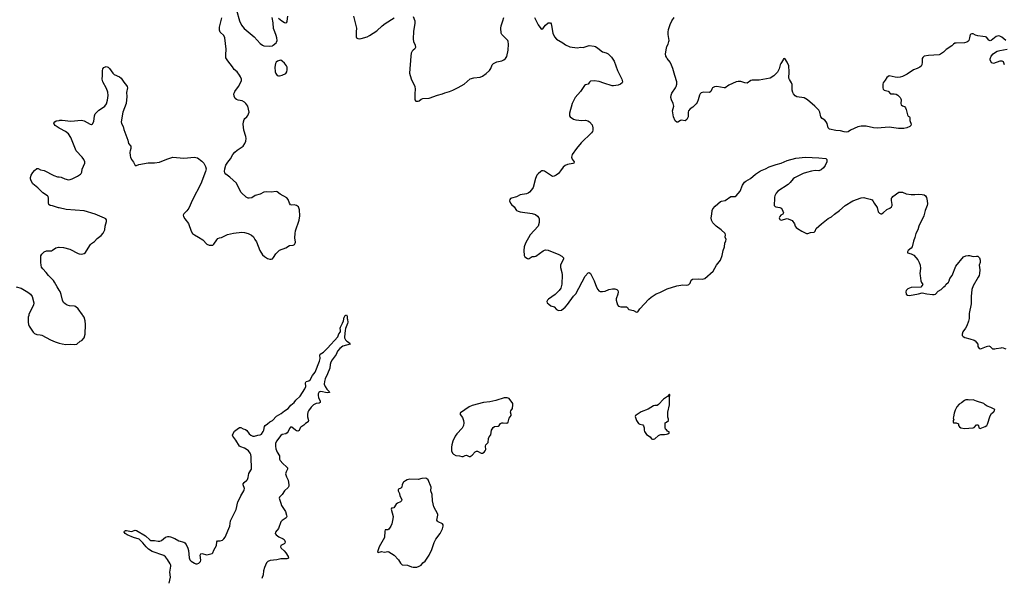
# Model space of a CAD drawing. Header units: inches. Extents: x 1771465 to 1971076, y 472029 to 643563.
# Tile 11 of 127: x 1809348 to 1825565, y 545688 to 554871. Entities that reach past the tile are written whole.
import ezdxf

# ---------------------------------------------------------------- set-up
doc = ezdxf.new("R2010")
doc.units = ezdxf.units.IN
doc.header["$MEASUREMENT"] = 0
for name, color, linetype in [('B8504', 7, 'Continuous'), ('B8505', 7, 'Continuous'), ('B8514', 7, 'Continuous'), ('B8515', 7, 'Continuous'), ('B8524', 7, 'Continuous'), ('B8525', 7, 'Continuous')]:
    doc.layers.add(name, color=color, linetype=linetype)

msp = doc.modelspace()

# ---------------------------------------------------------------- linework, layer by layer
at = {"layer": 'B8504', "color": 6, "elevation": 600}
msp.add_lwpolyline([(1809497, 550000), (1809489, 549970), (1809486, 549890), (1809495, 549850), (1809505, 549825), (1809570, 549725), (1809590, 549704), (1809630, 549688), (1809683, 549683), (1809715, 549675), (1809857, 549597), (1809930, 549568), (1810000, 549546)], dxfattribs=at)
at = {"layer": 'B8505', "color": 6, "elevation": 600}
for points in [[(1810000, 553087), (1809931, 553130), (1809914, 553150), (1809911, 553170), (1809927, 553190), (1809950, 553203), (1810000, 553213)], [(1810000, 551773), (1809990, 551775), (1809890, 551806), (1809850, 551812), (1809830, 551826), (1809821, 551850), (1809825, 551930), (1809817, 551957), (1809808, 551970), (1809730, 552022), (1809645, 552105), (1809567, 552167), (1809535, 552215), (1809527, 552250), (1809527, 552270), (1809538, 552310), (1809563, 552357), (1809590, 552390), (1809630, 552421), (1809650, 552418), (1809690, 552401), (1809750, 552387), (1809910, 552305), (1809970, 552286), (1810000, 552281)], [(1810000, 550416), (1809966, 550470), (1809924, 550550), (1809906, 550574), (1809821, 550661), (1809785, 550710), (1809730, 550768), (1809710, 550798), (1809700, 550830), (1809696, 550870), (1809698, 550982), (1809711, 551009), (1809750, 551050), (1809790, 551065), (1809870, 551067), (1809890, 551075), (1809946, 551114), (1809990, 551125), (1810000, 551124)], [(1809290, 550474), (1809370, 550448), (1809484, 550384), (1809529, 550349), (1809554, 550310), (1809580, 550210), (1809577, 550170), (1809501, 550019), (1809497, 550000)]]:
    msp.add_lwpolyline(points, dxfattribs=at)
at = {"layer": 'B8514', "color": 6}
for points, elevation in [([(1810000, 549546), (1810050, 549531), (1810110, 549523), (1810190, 549528), (1810250, 549520), (1810290, 549530), (1810345, 549575), (1810373, 549590), (1810408, 549632), (1810427, 549693), (1810431, 549850), (1810427, 549910), (1810408, 549970), (1810390, 550000)], 600), ([(1811809, 545590), (1811831, 545689), (1811821, 545770), (1811839, 545870), (1811836, 545890), (1811828, 545910), (1811783, 545983), (1811750, 546025), (1811725, 546045), (1811530, 546115), (1811471, 546150), (1811430, 546189), (1811375, 546255), (1811315, 546315), (1811221, 546341), (1811116, 546390), (1811087, 546410), (1811069, 546430), (1811073, 546447), (1811090, 546456), (1811110, 546458), (1811190, 546445), (1811250, 546465), (1811270, 546459), (1811418, 546370), (1811490, 546305), (1811510, 546293), (1811570, 546292), (1811630, 546281), (1811656, 546283), (1811685, 546295), (1811750, 546348), (1811790, 546360), (1811810, 546360), (1811830, 546356), (1811905, 546325), (1811970, 546288), (1812050, 546269), (1812070, 546254), (1812089, 546229), (1812116, 546170), (1812127, 546130), (1812140, 546010), (1812150, 545975), (1812173, 545953), (1812230, 545918), (1812250, 545910), (1812270, 545910), (1812299, 545921), (1812311, 545929), (1812325, 545950), (1812330, 545970), (1812321, 546050), (1812330, 546075), (1812350, 546082), (1812430, 546056), (1812519, 546081), (1812530, 546092), (1812545, 546135), (1812589, 546211), (1812596, 546270), (1812609, 546290), (1812650, 546290), (1812690, 546302), (1812710, 546319), (1812731, 546349), (1812810, 546530), (1812821, 546619), (1812914, 546806), (1812944, 546930), (1812976, 546990), (1812990, 547030), (1813039, 547110), (1813046, 547130), (1813050, 547150), (1813028, 547210), (1813028, 547230), (1813045, 547250), (1813090, 547287), (1813099, 547301), (1813112, 547330), (1813124, 547396), (1813158, 547450), (1813166, 547470), (1813162, 547670), (1813156, 547710), (1813147, 547730), (1813116, 547770), (1813080, 547800), (1813050, 547816), (1812990, 547834), (1812970, 547850), (1812908, 547948), (1812859, 548010), (1812854, 548030), (1812862, 548058), (1812888, 548092), (1812930, 548130), (1812970, 548153), (1812990, 548154), (1813030, 548135), (1813070, 548124), (1813090, 548108), (1813130, 548050), (1813156, 548030), (1813190, 548013), (1813215, 548010), (1813270, 548028), (1813310, 548035), (1813330, 548047), (1813360, 548090), (1813370, 548111), (1813379, 548170), (1813390, 548190), (1813430, 548214), (1813470, 548250), (1813513, 548270), (1813577, 548343), (1813657, 548383), (1813710, 548429), (1813770, 548469), (1813815, 548525), (1813870, 548567), (1813897, 548603), (1813970, 548670), (1814046, 548790), (1814059, 548830), (1814058, 548890), (1814067, 548910), (1814110, 548923), (1814130, 548939), (1814171, 549010), (1814213, 549067), (1814285, 549250), (1814295, 549290), (1814292, 549348), (1814299, 549361), (1814350, 549395), (1814420, 549460), (1814588, 549650), (1814604, 549696), (1814630, 549730), (1814632, 549750), (1814625, 549790), (1814630, 549810), (1814665, 549875), (1814680, 549910), (1814690, 549971), (1814700, 549980), (1814709, 550000)], 500), ([(1814737, 550000), (1814742, 549990), (1814742, 549950), (1814750, 549934), (1814751, 549892), (1814748, 549870), (1814715, 549785), (1814708, 549752), (1814698, 549650), (1814700, 549630), (1814717, 549597), (1814737, 549577), (1814782, 549550), (1814792, 549530), (1814670, 549497), (1814622, 549458), (1814585, 549415), (1814563, 549357), (1814496, 549270), (1814475, 549230), (1814463, 549190), (1814456, 549130), (1814420, 549040), (1814381, 548959), (1814368, 548910), (1814363, 548870), (1814377, 548830), (1814408, 548788), (1814444, 548750), (1814450, 548730), (1814414, 548726), (1814310, 548748), (1814290, 548741), (1814276, 548730), (1814265, 548710), (1814263, 548683), (1814270, 548650), (1814295, 548590), (1814295, 548565), (1814283, 548557), (1814230, 548550), (1814190, 548528), (1814149, 548490), (1814103, 548430), (1814095, 548410), (1814089, 548369), (1814090, 548330), (1814106, 548270), (1814098, 548250), (1814057, 548223), (1814028, 548192), (1813978, 548162), (1813969, 548150), (1813950, 548106), (1813930, 548095), (1813910, 548100), (1813890, 548113), (1813830, 548163), (1813810, 548162), (1813790, 548138), (1813772, 548090), (1813754, 548066), (1813730, 548051), (1813670, 548040), (1813650, 548025), (1813580, 547930), (1813562, 547890), (1813559, 547850), (1813566, 547806), (1813587, 547750), (1813625, 547690), (1813630, 547631), (1813637, 547610), (1813681, 547561), (1813742, 547510), (1813758, 547490), (1813762, 547470), (1813736, 547423), (1813729, 547390), (1813743, 547343), (1813770, 547290), (1813780, 547210), (1813779, 547190), (1813770, 547169), (1813710, 547110), (1813670, 547050), (1813626, 547010), (1813621, 546990), (1813650, 546910), (1813659, 546870), (1813705, 546805), (1813724, 546770), (1813745, 546710), (1813747, 546690), (1813739, 546670), (1813670, 546622), (1813650, 546599), (1813609, 546491), (1813559, 546430), (1813558, 546410), (1813575, 546390), (1813617, 546357), (1813690, 546322), (1813704, 546310), (1813716, 546290), (1813722, 546270), (1813717, 546250), (1813703, 546237), (1813648, 546212), (1813643, 546190), (1813654, 546170), (1813704, 546124), (1813730, 546090), (1813770, 546030), (1813775, 546005), (1813765, 545995), (1813748, 545992), (1813650, 545994), (1813584, 545976), (1813475, 545965), (1813433, 545947), (1813412, 545928), (1813379, 545850), (1813366, 545794), (1813360, 545730), (1813336, 545670)], 500), ([(1820000, 548653), (1819950, 548620), (1819870, 548532), (1819850, 548517), (1819810, 548516), (1819790, 548510), (1819701, 548459), (1819586, 548414), (1819501, 548359), (1819491, 548350), (1819485, 548335), (1819508, 548270), (1819542, 548222), (1819561, 548210), (1819610, 548199), (1819625, 548185), (1819635, 548150), (1819635, 548110), (1819640, 548090), (1819670, 548040), (1819730, 548002), (1819757, 547970), (1819770, 547962), (1819790, 547962), (1819810, 547970), (1819870, 548024), (1819890, 548036), (1819910, 548042), (1819970, 548042), (1820000, 548047)], 600), ([(1820000, 548115), (1819987, 548130), (1819979, 548150), (1819978, 548210), (1819981, 548230), (1820000, 548244)], 600)]:
    msp.add_lwpolyline(points, dxfattribs=dict(at, elevation=elevation))
at = {"layer": 'B8514', "color": 6, "elevation": 600}
for points in [[(1817330, 548646), (1817190, 548598), (1817090, 548578), (1816990, 548568), (1816801, 548519), (1816750, 548498), (1816610, 548399), (1816604, 548390), (1816604, 548370), (1816639, 548319), (1816659, 548270), (1816662, 548230), (1816656, 548190), (1816634, 548146), (1816546, 548050), (1816520, 548010), (1816485, 547930), (1816466, 547870), (1816459, 547830), (1816459, 547770), (1816477, 547730), (1816495, 547715), (1816530, 547696), (1816590, 547690), (1816630, 547679), (1816650, 547678), (1816685, 547695), (1816710, 547699), (1816750, 547679), (1816770, 547680), (1816799, 547701), (1816848, 547752), (1816870, 547767), (1816890, 547767), (1816950, 547733), (1816970, 547732), (1816997, 547750), (1817016, 547770), (1817028, 547792), (1817022, 547850), (1817026, 547870), (1817065, 547910), (1817068, 547972), (1817081, 547999), (1817110, 548037), (1817122, 548110), (1817130, 548130), (1817147, 548153), (1817170, 548170), (1817230, 548177), (1817248, 548190), (1817270, 548221), (1817289, 548231), (1817310, 548232), (1817370, 548224), (1817396, 548244), (1817411, 548309), (1817441, 548350), (1817443, 548370), (1817431, 548410), (1817435, 548430), (1817465, 548470), (1817473, 548530), (1817470, 548551), (1817410, 548633), (1817376, 548644)], [(1816030, 547321), (1815970, 547316), (1815910, 547300), (1815776, 547304), (1815730, 547293), (1815701, 547279), (1815670, 547255), (1815650, 547214), (1815640, 547170), (1815624, 547156), (1815590, 547139), (1815583, 547130), (1815584, 547110), (1815602, 547070), (1815608, 547030), (1815640, 546970), (1815638, 546950), (1815623, 546930), (1815570, 546908), (1815549, 546892), (1815510, 546833), (1815490, 546825), (1815470, 546828), (1815465, 546810), (1815498, 546690), (1815495, 546650), (1815478, 546570), (1815462, 546530), (1815430, 546478), (1815410, 546470), (1815370, 546469), (1815364, 546450), (1815355, 546345), (1815270, 546190), (1815242, 546110), (1815250, 546099), (1815308, 546112), (1815356, 546104), (1815410, 546113), (1815430, 546108), (1815514, 546054), (1815590, 545976), (1815622, 545922), (1815650, 545896), (1815735, 545890), (1815803, 545863), (1815830, 545857), (1815890, 545857), (1815930, 545869), (1815960, 545890), (1815990, 545924), (1816029, 545951), (1816090, 546051), (1816136, 546144), (1816177, 546263), (1816205, 546315), (1816273, 546410), (1816310, 546484), (1816325, 546530), (1816324, 546550), (1816310, 546567), (1816241, 546601), (1816229, 546610), (1816218, 546630), (1816236, 546710), (1816236, 546730), (1816172, 546850), (1816150, 546950), (1816140, 547050), (1816122, 547110), (1816127, 547170), (1816075, 547295), (1816050, 547316)]]:
    msp.add_lwpolyline(points, close=True, dxfattribs=at)
at = {"layer": 'B8515', "color": 6}
for points, elevation in [([(1812920, 555030), (1812968, 554850), (1813003, 554783), (1813048, 554728), (1813213, 554590), (1813310, 554481), (1813348, 554450), (1813370, 554441), (1813470, 554435), (1813510, 554442), (1813525, 554450), (1813571, 554489), (1813579, 554501), (1813587, 554530), (1813585, 554570), (1813575, 554610), (1813548, 554670), (1813529, 554729), (1813522, 554822), (1813509, 554910)], 600), ([(1810000, 553213), (1810010, 553215), (1810050, 553216), (1810190, 553202), (1810365, 553215), (1810410, 553204), (1810510, 553153), (1810530, 553147), (1810550, 553155), (1810570, 553195), (1810582, 553290), (1810590, 553320), (1810650, 553383), (1810730, 553429), (1810752, 553448), (1810776, 553484), (1810793, 553547), (1810805, 553625), (1810799, 553679), (1810777, 553737), (1810717, 553850), (1810707, 553890), (1810713, 553950), (1810712, 554028), (1810718, 554062), (1810734, 554086), (1810770, 554099), (1810807, 554090), (1810830, 554070), (1810881, 553990), (1810902, 553970), (1810990, 553932), (1811018, 553910), (1811064, 553844), (1811109, 553790), (1811119, 553770), (1811123, 553750), (1811110, 553670), (1811113, 553607), (1811101, 553490), (1811046, 553350), (1811019, 553190), (1811023, 553163), (1811054, 553110), (1811065, 553065), (1811128, 552890), (1811141, 552830), (1811177, 552790), (1811180, 552750), (1811167, 552713), (1811163, 552690), (1811166, 552630), (1811171, 552610), (1811189, 552569), (1811225, 552525), (1811237, 552490), (1811250, 552470), (1811270, 552471), (1811310, 552484), (1811464, 552516), (1811570, 552514), (1811650, 552527), (1811770, 552575), (1811870, 552607), (1812050, 552591), (1812226, 552606), (1812250, 552604), (1812275, 552595), (1812350, 552541), (1812379, 552510), (1812411, 552451), (1812417, 552417), (1812409, 552370), (1812331, 552169), (1812195, 551905), (1812134, 551770), (1812099, 551721), (1812050, 551672), (1812042, 551650), (1812046, 551630), (1812070, 551591), (1812130, 551515), (1812172, 551390), (1812196, 551350), (1812227, 551327), (1812292, 551292), (1812366, 551246), (1812430, 551177), (1812470, 551160), (1812510, 551157), (1812530, 551160), (1812548, 551172), (1812595, 551245), (1812614, 551266), (1812641, 551279), (1812670, 551284), (1812770, 551331), (1812870, 551358), (1813008, 551372), (1813050, 551369), (1813112, 551352), (1813165, 551325), (1813198, 551298), (1813224, 551250), (1813251, 551211), (1813303, 551070), (1813350, 550999), (1813381, 550970), (1813430, 550938), (1813470, 550925), (1813490, 550925), (1813510, 550931), (1813530, 550953), (1813566, 551014), (1813604, 551056), (1813630, 551077), (1813730, 551115), (1813790, 551150), (1813850, 551159), (1813875, 551170), (1813887, 551190), (1813889, 551210), (1813881, 551281), (1813884, 551350), (1813893, 551393), (1813953, 551570), (1813963, 551643), (1813958, 551738), (1813940, 551790), (1813910, 551813), (1813870, 551820), (1813830, 551819), (1813810, 551825), (1813791, 551851), (1813770, 551910), (1813750, 551939), (1813639, 551999), (1813590, 552034), (1813570, 552040), (1813492, 552032), (1813410, 552036), (1813370, 552032), (1813310, 551998), (1813226, 551974), (1813170, 551937), (1813130, 551930), (1813110, 551932), (1813081, 551950), (1813000, 552020), (1812990, 552032), (1812920, 552180), (1812810, 552277), (1812745, 552325), (1812729, 552349), (1812723, 552370), (1812725, 552415), (1812744, 552476), (1812774, 552526), (1812818, 552582), (1812857, 552650), (1812890, 552689), (1812930, 552724), (1813031, 552789), (1813059, 552830), (1813071, 552869), (1813076, 552916), (1813072, 552950), (1813040, 553050), (1813031, 553150), (1813033, 553190), (1813044, 553230), (1813054, 553246), (1813090, 553270), (1813108, 553292), (1813126, 553350), (1813105, 553445), (1813091, 553471), (1813074, 553490), (1813050, 553512), (1813010, 553536), (1812947, 553547), (1812917, 553557), (1812896, 553576), (1812879, 553610), (1812878, 553650), (1812884, 553670), (1812894, 553690), (1812951, 553769), (1812990, 553840), (1813000, 553870), (1813000, 553890), (1812986, 553930), (1812970, 553960), (1812930, 554011), (1812883, 554050), (1812855, 554095), (1812775, 554195), (1812746, 554246), (1812741, 554290), (1812747, 554387), (1812725, 554570), (1812708, 554610), (1812648, 554668), (1812639, 554699), (1812637, 554750), (1812680, 554900)], 600), ([(1813610, 554895), (1813666, 554850), (1813710, 554824), (1813730, 554818), (1813748, 554832), (1813754, 554846), (1813767, 554930)], 600), ([(1814846, 554930), (1814898, 554730), (1814891, 554670), (1814890, 554590), (1814896, 554570), (1814920, 554560), (1814950, 554558), (1814970, 554562), (1815070, 554591), (1815110, 554610), (1815230, 554687), (1815316, 554770), (1815369, 554811), (1815516, 554904)], 600), ([(1815830, 554924), (1815855, 554850), (1815855, 554810), (1815835, 554685), (1815830, 554550), (1815835, 554510), (1815862, 554450), (1815869, 554411), (1815858, 554390), (1815828, 554372), (1815810, 554353), (1815798, 554322), (1815789, 554270), (1815771, 553990), (1815796, 553896), (1815856, 553770), (1815862, 553730), (1815855, 553650), (1815854, 553554), (1815871, 553530), (1815910, 553527), (1815930, 553534), (1815960, 553560), (1815990, 553576), (1816090, 553581), (1816230, 553629), (1816310, 553650), (1816350, 553667), (1816430, 553687), (1816484, 553710), (1816570, 553753), (1816667, 553810), (1816770, 553896), (1816830, 553915), (1816930, 553925), (1816970, 553942), (1817034, 553986), (1817087, 554033), (1817110, 554067), (1817132, 554128), (1817151, 554149), (1817205, 554175), (1817290, 554194), (1817324, 554210), (1817349, 554230), (1817370, 554263), (1817393, 554370), (1817398, 554470), (1817396, 554510), (1817388, 554530), (1817290, 554630), (1817279, 554650), (1817273, 554730), (1817276, 554770), (1817307, 554850), (1817320, 554910)], 600), ([(1817828, 554910), (1817890, 554788), (1817930, 554727), (1817950, 554717), (1817970, 554731), (1818010, 554784), (1818050, 554817), (1818070, 554821), (1818090, 554818), (1818102, 554802), (1818110, 554774), (1818127, 554650), (1818155, 554590), (1818190, 554550), (1818292, 554492), (1818336, 554456), (1818410, 554424), (1818530, 554410), (1818590, 554418), (1818630, 554416), (1818730, 554444), (1818810, 554435), (1818830, 554429), (1818870, 554405), (1818950, 554342), (1819010, 554325), (1819041, 554310), (1819096, 554256), (1819139, 554190), (1819192, 554032), (1819264, 553890), (1819275, 553850), (1819271, 553829), (1819245, 553810), (1819208, 553792), (1819130, 553781), (1819104, 553784), (1818970, 553826), (1818890, 553855), (1818810, 553867), (1818750, 553857), (1818735, 553845), (1818710, 553812), (1818670, 553798), (1818650, 553785), (1818584, 553690), (1818500, 553590), (1818450, 553489), (1818403, 553330), (1818405, 553290), (1818417, 553270), (1818470, 553234), (1818510, 553222), (1818609, 553211), (1818670, 553217), (1818707, 553207), (1818735, 553190), (1818779, 553139), (1818791, 553089), (1818791, 553050), (1818783, 553030), (1818767, 553010), (1818598, 552842), (1818521, 552750), (1818450, 552650), (1818439, 552610), (1818450, 552576), (1818479, 552530), (1818478, 552510), (1818459, 552501), (1818370, 552488), (1818330, 552471), (1818299, 552441), (1818258, 552382), (1818221, 552339), (1818187, 552310), (1818150, 552292), (1818130, 552291), (1818110, 552298), (1817990, 552378), (1817970, 552384), (1817950, 552383), (1817930, 552372), (1817886, 552334), (1817868, 552310), (1817845, 552255), (1817803, 552110), (1817780, 552070), (1817746, 552030), (1817725, 552015), (1817698, 552002), (1817593, 551987), (1817530, 551956), (1817446, 551934), (1817430, 551926), (1817419, 551910), (1817418, 551890), (1817434, 551850), (1817447, 551830), (1817495, 551790), (1817530, 551730), (1817556, 551716), (1817590, 551705), (1817790, 551680), (1817845, 551665), (1817878, 551638), (1817897, 551610), (1817904, 551590), (1817907, 551530), (1817886, 551470), (1817755, 551330), (1817679, 551190), (1817660, 551130), (1817650, 551070), (1817655, 550990), (1817666, 550966), (1817710, 550938), (1817730, 550934), (1817742, 550938), (1817790, 550972), (1817830, 550973), (1817850, 550978), (1817970, 551066), (1817990, 551076), (1818010, 551080), (1818050, 551076), (1818230, 551006), (1818279, 550979), (1818305, 550950), (1818305, 550930), (1818270, 550869), (1818254, 550830), (1818256, 550790), (1818279, 550710), (1818285, 550670), (1818276, 550516), (1818259, 550450), (1818232, 550410), (1818203, 550377), (1818170, 550348), (1818059, 550270), (1818039, 550250), (1818033, 550230), (1818038, 550210), (1818064, 550184), (1818099, 550159), (1818150, 550140), (1818190, 550098), (1818210, 550086), (1818230, 550080), (1818270, 550088), (1818330, 550139), (1818370, 550181), (1818470, 550318), (1818506, 550354), (1818663, 550650), (1818710, 550700), (1818730, 550706), (1818750, 550691), (1818809, 550570), (1818848, 550468), (1818870, 550426), (1818886, 550406), (1818910, 550396), (1818950, 550394), (1818990, 550402), (1819050, 550426), (1819110, 550441), (1819150, 550440), (1819186, 550430), (1819202, 550410), (1819207, 550387), (1819201, 550350), (1819172, 550272), (1819172, 550252), (1819194, 550174), (1819210, 550154), (1819250, 550140), (1819341, 550141), (1819359, 550130), (1819368, 550108), (1819380, 550100), (1819460, 550080), (1819510, 550055), (1819530, 550061), (1819562, 550110), (1819708, 550270), (1819750, 550304), (1819830, 550355), (1819890, 550379), (1820000, 550435)], 600), ([(1820000, 554256), (1819991, 554270), (1819986, 554310), (1820000, 554400)], 600), ([(1810000, 552281), (1810030, 552276), (1810090, 552248), (1810150, 552232), (1810182, 552238), (1810210, 552249), (1810303, 552297), (1810350, 552326), (1810361, 552339), (1810370, 552359), (1810380, 552410), (1810420, 552510), (1810421, 552530), (1810404, 552570), (1810375, 552610), (1810277, 552710), (1810190, 552933), (1810152, 552990), (1810102, 553030), (1810010, 553080), (1810000, 553087)], 600), ([(1810000, 551124), (1810070, 551117), (1810172, 551092), (1810310, 551022), (1810330, 551016), (1810370, 551012), (1810410, 551019), (1810430, 551036), (1810450, 551062), (1810514, 551170), (1810530, 551187), (1810582, 551218), (1810624, 551270), (1810690, 551317), (1810724, 551356), (1810751, 551410), (1810754, 551470), (1810778, 551550), (1810776, 551576), (1810768, 551590), (1810745, 551605), (1810670, 551633), (1810590, 551671), (1810410, 551722), (1810112, 551748), (1810000, 551773)], 600), ([(1810390, 550000), (1810385, 550010), (1810309, 550109), (1810270, 550147), (1810250, 550154), (1810170, 550161), (1810130, 550171), (1810096, 550190), (1810070, 550216), (1810052, 550250), (1810030, 550347), (1810014, 550394), (1810000, 550416)], 600), ([(1814709, 550000), (1814710, 550002), (1814730, 550012), (1814737, 550000)], 500)]:
    msp.add_lwpolyline(points, dxfattribs=dict(at, elevation=elevation))
at = {"layer": 'B8515', "color": 6, "elevation": 600}
msp.add_lwpolyline([(1813650, 554203), (1813630, 554202), (1813592, 554188), (1813570, 554170), (1813560, 554150), (1813549, 554090), (1813557, 554010), (1813565, 553985), (1813590, 553955), (1813610, 553947), (1813630, 553946), (1813670, 553957), (1813732, 553988), (1813749, 554011), (1813755, 554045), (1813753, 554090), (1813743, 554110), (1813710, 554153), (1813670, 554191)], close=True, dxfattribs=at)
at = {"layer": 'B8524', "color": 6, "elevation": 600}
for points in [[(1824986, 550000), (1824984, 549950), (1824974, 549906), (1824947, 549830), (1824928, 549792), (1824881, 549730), (1824871, 549690), (1824872, 549672), (1824890, 549652), (1824918, 549638), (1824997, 549617), (1825070, 549591), (1825083, 549583), (1825127, 549527), (1825131, 549490), (1825139, 549470), (1825154, 549454), (1825170, 549451), (1825190, 549454), (1825270, 549491), (1825310, 549501), (1825331, 549491), (1825371, 549451), (1825409, 549451), (1825430, 549458), (1825515, 549465), (1825530, 549471), (1825592, 549452)], [(1820000, 548244), (1820035, 548270), (1820036, 548290), (1820024, 548324), (1820021, 548350), (1820026, 548410), (1820053, 548530), (1820052, 548648), (1820057, 548690), (1820050, 548702), (1820016, 548664), (1820000, 548653)], [(1820000, 548047), (1820022, 548050), (1820049, 548070), (1820016, 548096), (1820000, 548115)]]:
    msp.add_lwpolyline(points, dxfattribs=at)
msp.add_lwpolyline([(1824970, 548609), (1824931, 548609), (1824910, 548602), (1824860, 548560), (1824823, 548537), (1824786, 548494), (1824757, 548443), (1824738, 548390), (1824731, 548329), (1824725, 548310), (1824732, 548288), (1824722, 548270), (1824722, 548250), (1824730, 548234), (1824770, 548234), (1824810, 548214), (1824811, 548190), (1824825, 548165), (1824852, 548150), (1824910, 548136), (1825050, 548147), (1825070, 548155), (1825110, 548199), (1825130, 548201), (1825141, 548190), (1825147, 548147), (1825170, 548141), (1825250, 548171), (1825275, 548190), (1825288, 548212), (1825332, 548348), (1825357, 548383), (1825376, 548404), (1825389, 548410), (1825404, 548430), (1825408, 548450), (1825345, 548485), (1825285, 548505), (1825250, 548528), (1825229, 548549), (1825106, 548590), (1825082, 548602), (1825050, 548609), (1824990, 548604)], close=True, dxfattribs=at)
at = {"layer": 'B8525', "color": 6, "elevation": 600}
for points in [[(1820000, 554400), (1820005, 554430), (1820030, 554470), (1820042, 554510), (1820044, 554530), (1820030, 554630), (1820028, 554668), (1820036, 554710), (1820060, 554790), (1820090, 554850), (1820127, 554910)], [(1825589, 554530), (1825524, 554584), (1825490, 554602), (1825470, 554604), (1825430, 554592), (1825350, 554527), (1825330, 554523), (1825310, 554533), (1825270, 554585), (1825257, 554590), (1825210, 554592), (1825130, 554606), (1825090, 554615), (1825050, 554636), (1825030, 554641), (1825005, 554630), (1824993, 554570), (1824980, 554530), (1824965, 554510), (1824950, 554499), (1824910, 554490), (1824770, 554487), (1824750, 554483), (1824730, 554470), (1824700, 554440), (1824610, 554380), (1824562, 554338), (1824514, 554306), (1824490, 554295), (1824316, 554284), (1824247, 554273), (1824223, 554250), (1824215, 554230), (1824215, 554170), (1824207, 554130), (1824195, 554105), (1824173, 554087), (1824130, 554065), (1824070, 554044), (1823963, 553977), (1823890, 553938), (1823850, 553924), (1823810, 553921), (1823767, 553927), (1823670, 553949), (1823630, 553919), (1823605, 553875), (1823570, 553833), (1823562, 553810), (1823565, 553750), (1823569, 553730), (1823586, 553710), (1823650, 553696), (1823690, 553648), (1823750, 553653), (1823784, 553644), (1823810, 553630), (1823849, 553590), (1823859, 553570), (1823864, 553550), (1823862, 553490), (1823868, 553468), (1823890, 553452), (1823920, 553440), (1823939, 553419), (1823951, 553391), (1823970, 553303), (1823984, 553283), (1824003, 553270), (1824010, 553259), (1824009, 553210), (1824030, 553150), (1824027, 553130), (1824007, 553110), (1823962, 553090), (1823910, 553080), (1823822, 553078), (1823670, 553101), (1823470, 553083), (1823410, 553090), (1823290, 553119), (1823210, 553120), (1823155, 553105), (1823030, 553050), (1822994, 553026), (1822961, 553019), (1822930, 553022), (1822870, 553043), (1822790, 553049), (1822688, 553068), (1822667, 553090), (1822650, 553160), (1822630, 553191), (1822610, 553214), (1822566, 553246), (1822546, 553270), (1822526, 553346), (1822510, 553384), (1822446, 553450), (1822324, 553550), (1822270, 553587), (1822150, 553603), (1822120, 553620), (1822092, 553650), (1822083, 553670), (1822074, 553710), (1822070, 553802), (1822058, 553830), (1822025, 553885), (1822018, 553910), (1822020, 554010), (1822014, 554114), (1821990, 554174), (1821950, 554234), (1821930, 554229), (1821924, 554210), (1821883, 554150), (1821874, 554130), (1821858, 554062), (1821832, 554008), (1821770, 553946), (1821711, 553910), (1821530, 553874), (1821410, 553877), (1821390, 553869), (1821330, 553827), (1821290, 553829), (1821226, 553854), (1821184, 553856), (1821150, 553847), (1821030, 553794), (1820970, 553750), (1820950, 553749), (1820830, 553771), (1820792, 553768), (1820761, 553750), (1820746, 553730), (1820731, 553689), (1820710, 553675), (1820610, 553679), (1820574, 553666), (1820555, 553650), (1820543, 553630), (1820525, 553550), (1820509, 553510), (1820490, 553485), (1820436, 553430), (1820390, 553401), (1820364, 553370), (1820359, 553350), (1820357, 553270), (1820335, 553225), (1820310, 553208), (1820250, 553216), (1820230, 553209), (1820190, 553182), (1820170, 553183), (1820147, 553207), (1820118, 553270), (1820103, 553370), (1820120, 553450), (1820119, 553470), (1820113, 553493), (1820083, 553550), (1820075, 553590), (1820079, 553630), (1820090, 553659), (1820150, 553749), (1820159, 553770), (1820171, 553810), (1820173, 553850), (1820137, 553950), (1820105, 554070), (1820084, 554124), (1820062, 554170), (1820015, 554230), (1820000, 554256)], [(1825568, 554128), (1825550, 554178), (1825530, 554191), (1825490, 554188), (1825390, 554150), (1825361, 554161), (1825341, 554181), (1825333, 554210), (1825333, 554227), (1825349, 554270), (1825383, 554310), (1825421, 554339), (1825450, 554352), (1825494, 554366), (1825610, 554386)], [(1820000, 550435), (1820010, 550440), (1820170, 550490), (1820270, 550507), (1820330, 550499), (1820356, 550504), (1820370, 550511), (1820390, 550530), (1820410, 550581), (1820430, 550599), (1820530, 550601), (1820590, 550596), (1820632, 550608), (1820769, 550730), (1820823, 550830), (1820870, 550881), (1820890, 550910), (1820918, 550990), (1820933, 551070), (1820955, 551130), (1820960, 551190), (1820980, 551230), (1820983, 551250), (1820970, 551290), (1820974, 551330), (1820970, 551350), (1820902, 551410), (1820821, 551470), (1820767, 551527), (1820744, 551570), (1820736, 551610), (1820748, 551670), (1820753, 551727), (1820764, 551756), (1820801, 551799), (1820890, 551875), (1820910, 551885), (1820970, 551896), (1821062, 551958), (1821130, 551960), (1821148, 551972), (1821214, 552050), (1821255, 552145), (1821286, 552194), (1821308, 552212), (1821383, 552257), (1821468, 552330), (1821550, 552383), (1821630, 552417), (1821690, 552447), (1821810, 552489), (1821890, 552507), (1821990, 552555), (1822130, 552590), (1822290, 552610), (1822510, 552599), (1822624, 552584), (1822644, 552570), (1822640, 552530), (1822613, 552470), (1822585, 552430), (1822550, 552398), (1822510, 552384), (1822450, 552385), (1822390, 552377), (1822305, 552355), (1822250, 552336), (1822110, 552265), (1822089, 552250), (1822041, 552190), (1822005, 552155), (1821837, 552050), (1821810, 552016), (1821784, 551970), (1821780, 551950), (1821783, 551910), (1821773, 551833), (1821777, 551810), (1821790, 551796), (1821803, 551790), (1821870, 551778), (1821889, 551769), (1821906, 551746), (1821931, 551690), (1821919, 551670), (1821887, 551650), (1821868, 551630), (1821860, 551610), (1821863, 551590), (1821870, 551580), (1821890, 551570), (1821990, 551595), (1822060, 551570), (1822070, 551564), (1822110, 551508), (1822123, 551470), (1822135, 551450), (1822160, 551430), (1822230, 551388), (1822310, 551351), (1822330, 551352), (1822371, 551369), (1822434, 551370), (1822450, 551388), (1822467, 551433), (1822553, 551510), (1822663, 551597), (1822718, 551622), (1822770, 551671), (1822850, 551727), (1822942, 551810), (1823070, 551890), (1823210, 551937), (1823250, 551943), (1823270, 551940), (1823357, 551917), (1823390, 551902), (1823402, 551890), (1823420, 551850), (1823470, 551779), (1823490, 551706), (1823510, 551685), (1823530, 551676), (1823544, 551676), (1823570, 551690), (1823630, 551745), (1823681, 551770), (1823708, 551790), (1823716, 551810), (1823717, 551830), (1823706, 551894), (1823710, 551930), (1823716, 551944), (1823730, 551959), (1823830, 552029), (1823850, 552033), (1823890, 552030), (1823950, 552004), (1824032, 551992), (1824090, 551990), (1824150, 551997), (1824213, 551993), (1824246, 551986), (1824270, 551970), (1824284, 551944), (1824296, 551890), (1824298, 551838), (1824293, 551810), (1824262, 551730), (1824239, 551641), (1824159, 551470), (1824140, 551410), (1824110, 551350), (1824094, 551286), (1824070, 551225), (1824046, 551130), (1824031, 551109), (1823984, 551070), (1823971, 551050), (1823972, 551030), (1824030, 551015), (1824075, 550995), (1824139, 550919), (1824165, 550870), (1824178, 550830), (1824184, 550776), (1824173, 550690), (1824177, 550657), (1824193, 550570), (1824203, 550543), (1824225, 550510), (1824190, 550469), (1824030, 550460), (1823979, 550441), (1823951, 550410), (1823942, 550390), (1823951, 550350), (1823973, 550333), (1824006, 550330), (1824150, 550358), (1824210, 550375), (1824290, 550355), (1824383, 550343), (1824410, 550345), (1824430, 550352), (1824477, 550403), (1824525, 550430), (1824570, 550471), (1824589, 550490), (1824601, 550510), (1824644, 550550), (1824655, 550570), (1824668, 550610), (1824704, 550656), (1824765, 550810), (1824895, 550965), (1824930, 550984), (1824970, 550990), (1824990, 550988), (1825050, 550970), (1825110, 550978), (1825130, 550976), (1825155, 550950), (1825169, 550910), (1825168, 550872), (1825153, 550830), (1825161, 550750), (1825156, 550690), (1825150, 550661), (1825136, 550630), (1825050, 550490), (1825031, 550430), (1825017, 550310), (1825022, 550190), (1824988, 550030), (1824986, 550000)]]:
    msp.add_lwpolyline(points, dxfattribs=at)

doc.saveas('drawing.dxf')
